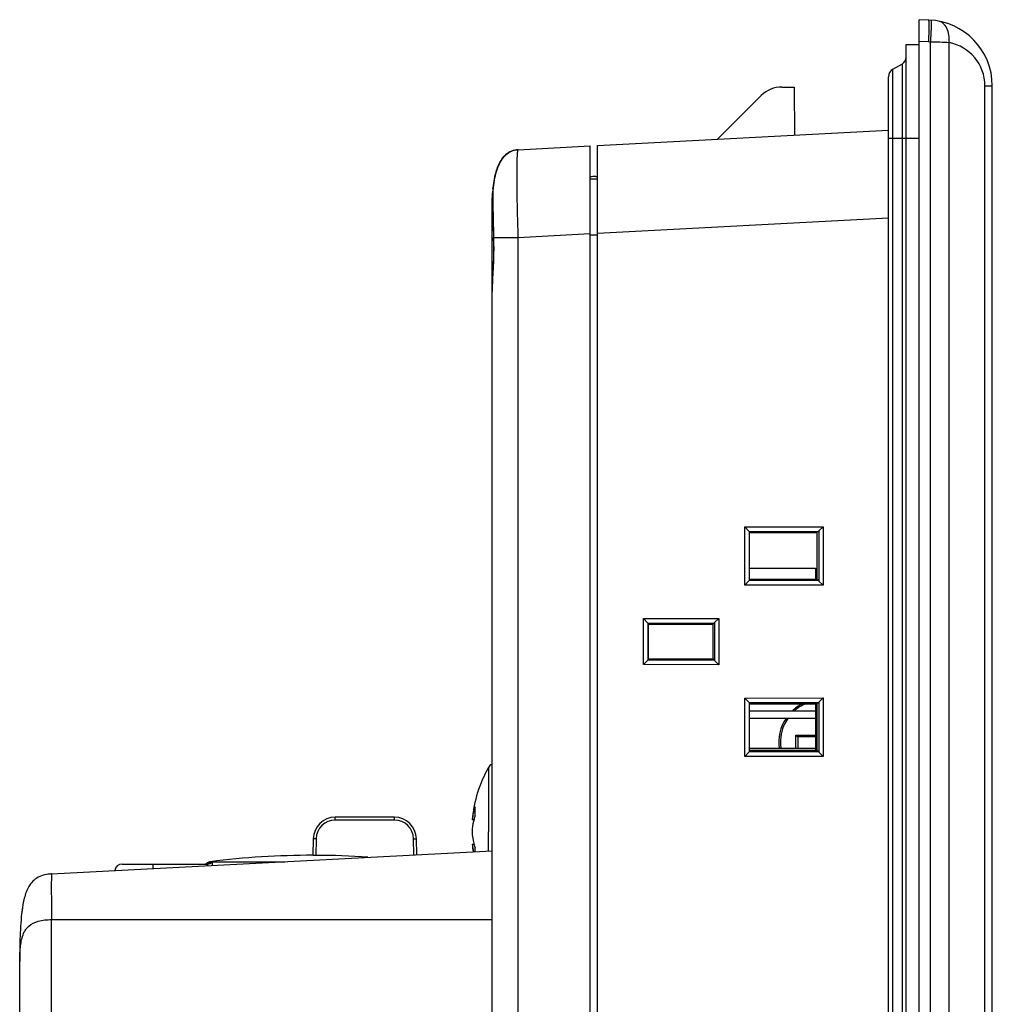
# Model space of a CAD drawing. Header units: millimetres. Extents: x 0 to 1189, y 0 to 841.
# Tile 7 of 29: x 83 to 150, y 594 to 661. Entities that reach past the tile are written whole.
import ezdxf

# ---------------------------------------------------------------- set-up
doc = ezdxf.new("R2010")
doc.units = ezdxf.units.MM
doc.layers.add('11_COMPONENTS', color=7, linetype='Continuous')

msp = doc.modelspace()

# ---------------------------------------------------------------- linework, layer by layer
at = {"layer": '11_COMPONENTS', "color": 7, "linetype": 'Continuous'}
for p, q in [((144.729, 400.165), (144.729, 661.165)), ((145.386, 661.142), (144.729, 661.165)), ((143.829, 401.865), (143.829, 659.465)), ((143.829, 659.465), (144.729, 659.465)), ((145.386, 659.643), (144.729, 659.666)), ((145.508, 401.694), (145.508, 659.636)), ((146.77, 401.735), (146.77, 659.595)), ((142.929, 657.785), (143.579, 658.16)), ((143.579, 403.17), (143.579, 658.16)), ((142.929, 403.546), (142.929, 657.785)), ((142.629, 404.065), (142.629, 657.265)), ((135.344, 656.565), (136.171, 656.565)), ((136.171, 656.565), (136.2, 653.271)), ((149.228, 404.685), (149.228, 656.645)), ((149.228, 656.645), (149.729, 656.645)), ((149.729, 404.685), (149.729, 656.645)), ((130.946, 652.995), (133.93, 655.979)), ((122.729, 652.565), (142.629, 653.608)), ((142.629, 653.065), (144.729, 653.065)), ((117.32, 652.281), (117.302, 652.28)), ((117.32, 652.281), (122.229, 652.538)), ((122.229, 408.792), (122.229, 652.538)), ((122.729, 408.766), (122.729, 652.565)), ((122.229, 650.3), (122.729, 650.291)), ((122.627, 650.451), (122.729, 650.449)), ((115.573, 649.375), (115.572, 649.354)), ((115.572, 649.354), (115.572, 649.322)), ((115.572, 649.322), (115.572, 649.265)), ((115.573, 649.405), (115.573, 649.397)), ((115.573, 649.397), (115.573, 649.389)), ((115.573, 649.389), (115.573, 649.375)), ((115.576, 649.448), (115.576, 649.446)), ((115.572, 649.265), (115.573, 649.152)), ((115.573, 649.152), (115.575, 648.881)), ((115.575, 648.881), (115.586, 648.097)), ((115.529, 413.044), (115.529, 648.287)), ((115.584, 648.441), (115.588, 648.167)), ((115.586, 648.097), (115.603, 647.227)), ((122.729, 646.573), (142.629, 647.616)), ((115.603, 647.227), (115.628, 646.137)), ((115.625, 646.462), (115.63, 646.289)), ((115.63, 646.289), (117.32, 646.289)), ((117.32, 646.289), (122.229, 646.547)), ((117.32, 415.041), (117.32, 646.289)), ((122.229, 646.465), (122.729, 646.465)), ((115.632, 645.82), (115.632, 645.665)), ((115.588, 644.087), (115.555, 643.437)), ((132.802, 626.506), (138.163, 626.519)), ((132.802, 622.524), (132.802, 626.506)), ((132.802, 626.506), (133.102, 626.196)), ((137.869, 626.23), (138.163, 626.519)), ((138.163, 626.519), (138.163, 622.511)), ((133.102, 626.196), (137.868, 626.208)), ((133.102, 626.196), (133.129, 626.196)), ((133.129, 622.835), (133.129, 626.196)), ((133.129, 626.115), (137.729, 626.115)), ((137.868, 626.208), (137.729, 626.115)), ((137.729, 626.115), (137.729, 622.915)), ((137.869, 626.23), (137.868, 626.208)), ((137.869, 626.23), (137.869, 622.8)), ((137.629, 623.665), (133.129, 623.665)), ((137.629, 623.665), (137.629, 622.915)), ((137.629, 623.665), (137.729, 623.665)), ((133.102, 622.834), (132.802, 622.524)), ((138.163, 622.511), (132.802, 622.524)), ((133.129, 622.835), (133.102, 622.834)), ((137.868, 622.822), (133.102, 622.834)), ((137.729, 622.915), (133.129, 622.915)), ((137.868, 622.822), (137.729, 622.915)), ((137.868, 622.822), (137.869, 622.8)), ((137.869, 622.8), (138.163, 622.511)), ((125.87, 620.239), (131.037, 620.252)), ((125.87, 617.091), (125.87, 620.239)), ((126.175, 619.93), (125.87, 620.239)), ((126.175, 619.93), (130.742, 619.941)), ((126.175, 619.93), (126.197, 619.929)), ((126.197, 617.402), (126.197, 619.929)), ((126.197, 619.929), (126.229, 619.865)), ((126.229, 617.465), (126.229, 619.865)), ((126.229, 619.865), (130.629, 619.865)), ((130.742, 619.941), (130.629, 619.865)), ((130.629, 619.865), (130.629, 617.465)), ((130.743, 619.963), (130.742, 619.941)), ((130.743, 619.963), (131.037, 620.252)), ((130.743, 619.963), (130.743, 617.367)), ((131.037, 620.252), (131.037, 617.078)), ((126.175, 617.401), (125.87, 617.091)), ((131.037, 617.078), (125.87, 617.091)), ((126.197, 617.402), (126.175, 617.401)), ((130.742, 617.39), (126.175, 617.401)), ((126.197, 617.402), (126.229, 617.465)), ((130.629, 617.465), (126.229, 617.465)), ((130.742, 617.39), (130.629, 617.465)), ((130.742, 617.39), (130.743, 617.367)), ((130.743, 617.367), (131.037, 617.078)), ((132.802, 614.806), (138.163, 614.819)), ((132.802, 610.824), (132.802, 614.806)), ((132.802, 614.806), (133.102, 614.496)), ((133.102, 614.496), (137.868, 614.508)), ((133.102, 614.496), (133.129, 614.496)), ((133.129, 611.135), (133.129, 614.496)), ((133.129, 614.415), (137.729, 614.415)), ((137.629, 614.415), (137.629, 611.215)), ((137.868, 614.508), (137.729, 614.415)), ((137.729, 614.415), (137.729, 611.215)), ((137.869, 614.53), (137.868, 614.508)), ((137.869, 614.53), (138.163, 614.819)), ((137.869, 614.53), (137.869, 611.1)), ((138.163, 614.819), (138.163, 610.811)), ((137.629, 613.915), (133.129, 613.915)), ((137.629, 613.415), (133.129, 613.415)), ((136.299, 611.375), (136.299, 612.274)), ((136.299, 612.274), (137.62, 612.274)), ((137.629, 612.165), (136.426, 612.165)), ((136.429, 612.165), (136.429, 611.375)), ((133.102, 611.134), (132.802, 610.824)), ((133.129, 611.135), (133.102, 611.134)), ((137.868, 611.122), (133.102, 611.134)), ((133.129, 611.375), (137.629, 611.375)), ((137.729, 611.215), (133.129, 611.215)), ((137.868, 611.122), (137.729, 611.215)), ((137.868, 611.122), (137.869, 611.1)), ((137.869, 611.1), (138.163, 610.811)), ((138.163, 610.811), (132.802, 610.824)), ((115.274, 610.059), (115.275, 605.665)), ((104.803, 606.469), (104.803, 606.665)), ((108.855, 606.665), (104.803, 606.665)), ((108.855, 606.469), (104.803, 606.469)), ((108.855, 606.469), (108.855, 606.665)), ((114.171, 606.51), (114.286, 606.5)), ((115.275, 604.352), (115.275, 605.665)), ((103.303, 605.191), (103.283, 604.06)), ((103.503, 605.191), (103.483, 604.057)), ((110.174, 604.085), (110.155, 605.191)), ((110.374, 604.095), (110.355, 605.191)), ((85.415, 602.787), (115.529, 604.365)), ((114.171, 604.82), (114.286, 604.83)), ((96.266, 603.622), (101.349, 603.622)), ((90.23, 603.465), (96.083, 603.465)), ((92.329, 603.465), (92.329, 603.149)), ((96.344, 603.546), (96.057, 603.546)), ((85.415, 591.685), (85.415, 599.665)), ((85.415, 599.665), (115.529, 599.665)), ((83.229, 464.535), (83.229, 596.866))]:
    msp.add_line(p, q, dxfattribs=at)
for points in [[(117.302, 652.28), (117.188, 652.269), (117.074, 652.248), (116.961, 652.219), (116.85, 652.179), (116.743, 652.13), (116.64, 652.07), (116.541, 652.001), (116.448, 651.922), (116.359, 651.834), (116.276, 651.738), (116.2, 651.636), (116.129, 651.527), (116.063, 651.412), (116.003, 651.293), (115.947, 651.168), (115.896, 651.039), (115.85, 650.907), (115.807, 650.77), (115.768, 650.631), (115.733, 650.488), (115.702, 650.342), (115.673, 650.194), (115.647, 650.042), (115.625, 649.888), (115.605, 649.73)], [(115.576, 649.446), (115.575, 649.44), (115.575, 649.433), (115.574, 649.428), (115.574, 649.423), (115.574, 649.418), (115.574, 649.414), (115.573, 649.405)], [(115.605, 649.73), (115.587, 649.57), (115.576, 649.446)], [(115.628, 646.137), (115.63, 646.032), (115.631, 645.926), (115.632, 645.82)], [(115.632, 645.665), (115.632, 645.488), (115.63, 645.312), (115.627, 645.135), (115.622, 644.957), (115.617, 644.781), (115.611, 644.605), (115.604, 644.43), (115.596, 644.258), (115.588, 644.087)], [(115.555, 643.437), (115.548, 643.285), (115.542, 643.138), (115.537, 642.996), (115.533, 642.859), (115.53, 642.729), (115.529, 642.605), (115.529, 642.583)]]:
    msp.add_lwpolyline(points, dxfattribs=at)
for centre, radius, start, end in [((145.229, 656.645), 4.5, 0, 88), ((145.281, 656.645), 3, 85.657, 87.99988), ((144.631, 613.051), 46.593, 87.36836, 88.9211), ((146.228, 656.645), 3, 359.99999, 79.57803), ((143.329, 658.593), 0.5, 300, 0), ((143.229, 657.265), 0.6, 120, 180), ((135.344, 654.565), 2, 90, 135), ((117.404, 650.662), 1.621, 92.99763, 94.32749), ((122.592, 648.451), 2, 89, 100.45375), ((125.45, 648.579), 9.912, 174.10593, 174.97509), ((132.059, 648.287), 16.53, 179.54773, 180.0012), ((304.175, 651.385), 188.615, 180.97764, 181.49586), ((89.442, 645.621), 26.196, 1.32469, 1.46274), ((90.271, 645.639), 25.367, 1.03195, 1.32554), ((91.674, 645.663), 23.964, 0.00478, 1.03562), ((138.129, 611.765), 3, 117.92937, 134.20182), ((138.129, 611.765), 2.896, 113.75831, 132.05811), ((138.129, 611.765), 3, 146.62592, 187.47063), ((138.129, 611.765), 2.896, 145.26171, 187.7394), ((137.167, 613.104), 1.202, 223.71932, 224.27872), ((137.195, 613.132), 1.242, 224.30204, 225.75347), ((123.129, 605.665), 9, 150.77534, 174.61231), ((115.711, 609.815), 0.5, 111.35509, 150.77534), ((118.623, 605.981), 4.483, 161.97716, 173.22863), ((118.81, 607.065), 4.46, 176.10122, 180.00241), ((118.866, 607.065), 4.517, 180.00569, 183.87438), ((104.803, 605.165), 1.5, 90, 179), ((104.803, 605.169), 1.3, 90.00011, 178.99989), ((108.855, 605.165), 1.5, 1, 90), ((108.855, 605.169), 1.3, 1.00004, 89.99996), ((123.204, 605.665), 9.035, 178.64497, 181.35503), ((123.131, 605.665), 9.002, 185.38805, 188.74186), ((118.628, 605.349), 4.489, 186.76549, 193.52952), ((118.844, 604.264), 4.494, 176.11497, 179.49243), ((96.329, 603.126), 0.5, 97.18076, 122.9419), ((103.329, 547.565), 56.5, 90.04602, 97.18076), ((103.328, 547.568), 56.49, 86.23808, 89.84287), ((90.229, 602.965), 0.5, 90, 174.47877), ((95.785, 603.965), 0.5, 286.47095, 302.9419), ((85.553, 599.805), 2.985, 94.80628, 98.07272), ((85.596, 599.318), 3.474, 92.9802, 94.83264), ((93.848, 598.889), 10.551, 171.63525, 173.05259), ((94.509, 598.804), 11.218, 172.46345, 173.03228)]:
    msp.add_arc(centre, radius, start, end, dxfattribs=at)
for points, knots in [([(145.386, 659.643), (145.389, 659.741), (145.395, 659.932), (145.402, 660.209), (145.406, 660.465), (145.408, 660.689), (145.407, 660.852), (145.405, 660.96), (145.402, 661.023), (145.4, 661.072), (145.396, 661.11), (145.393, 661.129), (145.389, 661.142), (145.386, 661.142)], [0, 0, 0, 0, 0.194711, 0.381914, 0.554436, 0.705671, 0.829837, 0.880243, 0.922211, 0.955339, 0.979355, 0.994106, 1, 1, 1, 1]), ([(145.508, 659.636), (145.516, 659.733), (145.53, 659.924), (145.548, 660.2), (145.562, 660.455), (145.573, 660.679), (145.579, 660.842), (145.581, 660.95), (145.581, 661.013), (145.58, 661.062), (145.578, 661.099), (145.576, 661.118), (145.573, 661.132), (145.57, 661.132)], [0, 0, 0, 0, 0.194788, 0.382024, 0.554546, 0.705762, 0.829898, 0.880289, 0.922243, 0.95536, 0.979367, 0.994111, 1, 1, 1, 1]), ([(146.77, 659.595), (146.788, 659.77), (146.784, 660.11), (146.653, 660.571), (146.406, 660.924), (146.162, 661.049), (146.043, 661.071)], [0, 0, 0, 0, 0.295362, 0.563872, 0.795913, 1, 1, 1, 1]), ([(115.59, 649.597), (115.62, 649.883), (115.704, 650.452), (115.912, 651.146), (116.192, 651.651), (116.479, 651.978), (116.853, 652.207), (117.139, 652.268), (117.282, 652.279)], [0, 0, 0, 0, 0.250267, 0.500261, 0.625367, 0.750338, 0.875138, 1, 1, 1, 1]), ([(117.32, 646.289), (117.306, 646.678), (117.282, 647.441), (117.255, 648.55), (117.238, 649.572), (117.232, 650.351), (117.234, 650.903), (117.238, 651.252), (117.245, 651.554), (117.254, 651.805), (117.266, 652.003), (117.279, 652.145), (117.294, 652.231), (117.306, 652.27), (117.315, 652.281), (117.32, 652.281)], [0, 0, 0, 0, 0.194441, 0.381552, 0.554055, 0.705393, 0.771179, 0.829556, 0.880002, 0.921998, 0.955092, 0.979079, 0.993875, 0.997894, 1, 1, 1, 1]), ([(115.529, 648.287), (115.529, 648.439), (115.534, 648.824), (115.555, 649.21), (115.575, 649.443)], [0, 0, 0, 0, 0.393946, 1, 1, 1, 1]), ([(115.576, 649.446), (115.573, 649.417), (115.575, 649.32), (115.574, 649.121), (115.579, 648.815), (115.582, 648.577), (115.584, 648.441)], [0, 0, 0, 0, 0.087382, 0.28778, 0.595116, 1, 1, 1, 1]), ([(115.529, 648.287), (115.529, 648.244), (115.545, 648.185), (115.576, 648.137), (115.585, 648.125)], [0, 0, 0, 0, 0.737083, 1, 1, 1, 1]), ([(115.638, 645.665), (115.638, 645.083), (115.602, 644.254), (115.545, 643.23), (115.529, 642.787), (115.529, 642.589)], [0, 0, 0, 0, 0.56766, 0.807464, 1, 1, 1, 1]), ([(136.329, 612.243), (136.338, 612.234), (136.357, 612.216), (136.38, 612.196), (136.398, 612.181), (136.409, 612.173), (136.419, 612.168), (136.424, 612.165), (136.426, 612.165)], [0, 0, 0, 0, 0.312045, 0.609624, 0.743259, 0.858778, 0.947197, 1, 1, 1, 1]), ([(114.36, 606.76), (114.337, 606.687), (114.254, 606.398), (114.197, 606.101), (114.171, 605.878)], [0, 0, 0, 0, 0.253134, 1, 1, 1, 1]), ([(103.503, 605.191), (103.478, 605.192), (103.431, 605.192), (103.375, 605.193), (103.34, 605.192), (103.32, 605.193), (103.311, 605.191), (103.303, 605.193), (103.303, 605.191)], [0, 0, 0, 0, 0.382024, 0.706894, 0.831165, 0.923361, 0.980294, 1, 1, 1, 1]), ([(110.155, 605.191), (110.18, 605.192), (110.227, 605.192), (110.283, 605.193), (110.318, 605.192), (110.338, 605.193), (110.347, 605.191), (110.355, 605.193), (110.355, 605.191)], [0, 0, 0, 0, 0.382024, 0.706894, 0.831165, 0.923361, 0.980294, 1, 1, 1, 1]), ([(114.171, 605.451), (114.18, 605.377), (114.222, 605.079), (114.292, 604.784), (114.36, 604.568)], [0, 0, 0, 0, 0.247393, 1, 1, 1, 1]), ([(103.483, 604.057), (103.458, 604.057), (103.411, 604.058), (103.355, 604.058), (103.32, 604.059), (103.3, 604.058), (103.292, 604.061), (103.283, 604.059), (103.283, 604.06)], [0, 0, 0, 0, 0.38244, 0.707666, 0.831823, 0.923886, 0.980562, 1, 1, 1, 1]), ([(96.028, 603.343), (96.04, 603.361), (96.065, 603.393), (96.094, 603.422), (96.123, 603.463), (96.093, 603.465), (96.083, 603.465)], [0, 0, 0, 0, 0.371456, 0.667592, 0.826434, 1, 1, 1, 1]), ([(96.401, 603.363), (96.402, 603.392), (96.404, 603.44), (96.409, 603.5), (96.387, 603.544), (96.358, 603.546), (96.344, 603.546)], [0, 0, 0, 0, 0.401722, 0.655451, 0.814076, 1, 1, 1, 1]), ([(85.415, 602.787), (85.255, 602.779), (84.938, 602.741), (84.488, 602.59), (84.113, 602.313), (83.847, 601.949), (83.665, 601.548), (83.5, 600.992), (83.377, 600.281), (83.297, 599.42), (83.253, 598.554), (83.232, 597.678), (83.229, 597.091), (83.229, 596.795)], [0, 0, 0, 0, 0.067987, 0.134474, 0.199059, 0.261807, 0.323504, 0.384933, 0.506994, 0.628923, 0.751207, 0.874466, 1, 1, 1, 1]), ([(85.415, 602.787), (85.413, 602.787), (85.41, 602.78), (85.407, 602.762), (85.403, 602.716), (85.399, 602.643), (85.396, 602.539), (85.394, 602.409), (85.392, 602.251), (85.391, 602.07), (85.391, 601.783), (85.392, 601.377), (85.396, 600.844), (85.403, 600.266), (85.411, 599.868), (85.415, 599.665)], [0, 0, 0, 0, 0.001624, 0.005417, 0.02, 0.043897, 0.076958, 0.118953, 0.169415, 0.227815, 0.293624, 0.445019, 0.617706, 0.805202, 1, 1, 1, 1]), ([(83.229, 596.795), (83.229, 597.052), (83.242, 597.449), (83.298, 597.986), (83.379, 598.413), (83.505, 598.768), (83.673, 599.044), (83.954, 599.346), (84.406, 599.557), (84.945, 599.654), (85.256, 599.668), (85.415, 599.665)], [0, 0, 0, 0, 0.182042, 0.281411, 0.383391, 0.489561, 0.546964, 0.611193, 0.780283, 0.887042, 1, 1, 1, 1])]:
    msp.add_open_spline(points, degree=3, knots=knots, dxfattribs=at)
for points in [[(115.63, 646.29), (115.627, 646.286), (115.625, 646.282), (115.625, 646.278)], [(96.344, 603.546), (96.269, 603.495), (96.174, 603.465), (96.083, 603.465)]]:
    msp.add_open_spline(points, degree=3, dxfattribs=at)

doc.saveas('drawing.dxf')
